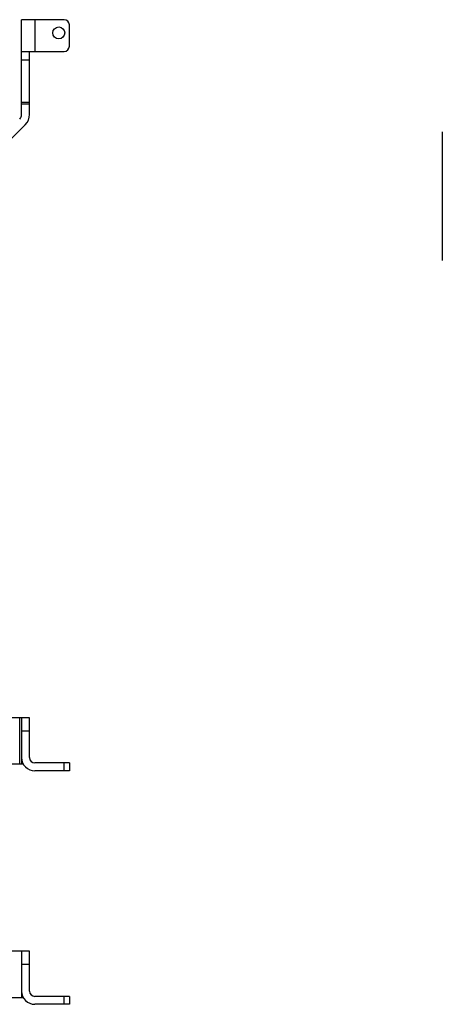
# Model space of a CAD drawing. Extents: x -1709 to 1181, y 8 to 1580.
# Tile 38 of 71: x -571 to -252, y 202 to 944. Entities that reach past the tile are written whole.
import ezdxf

# ---------------------------------------------------------------- set-up
doc = ezdxf.new("R2010")
doc.units = 0
doc.header["$LTSCALE"] = 65.395
doc.layers.get('0').update_dxf_attribs({"linetype": 'CONTINUOUS'})

msp = doc.modelspace()

# ---------------------------------------------------------------- linework, layer by layer
at = {"color": 6, "linetype": 'CONTINUOUS'}
for p, q in [((-537.61, 944.16), (-569.61, 944.16)), ((-569.61, 872.72), (-569.61, 944.16)), ((-533.61, 924.16), (-533.61, 940.16)), ((-569.61, 920.16), (-537.61, 920.16)), ((-563.61, 872.72), (-563.61, 920.16)), ((-579.14, 852.62), (-566.83, 864.94)), ((-563.61, 417.83), (-586.61, 417.83)), ((-569.61, 417.83), (-569.61, 382.83)), ((-563.61, 387.83), (-563.61, 417.83)), ((-568.27, 382.83), (-586.61, 382.83)), ((-533.61, 383.83), (-559.61, 383.83)), ((-533.61, 383.83), (-533.61, 377.83)), ((-533.61, 377.83), (-559.61, 377.83)), ((-563.61, 241.83), (-586.61, 241.83)), ((-569.61, 241.83), (-569.61, 206.83)), ((-563.61, 211.83), (-563.61, 241.83)), ((-568.27, 206.83), (-586.61, 206.83)), ((-533.61, 207.83), (-559.61, 207.83)), ((-533.61, 201.83), (-559.61, 201.83)), ((-533.61, 207.83), (-533.61, 201.83))]:
    msp.add_line(p, q, dxfattribs=at)
at = {"color": 9, "linetype": 'CONTINUOUS'}
for p, q in [((-559.61, 944.16), (-559.61, 920.16)), ((-563.61, 913.69), (-569.61, 913.69)), ((-569.61, 881.88), (-563.61, 881.88)), ((-563.61, 880.41), (-569.61, 880.41)), ((-571.07, 382.83), (-571.07, 417.83)), ((-563.61, 407.83), (-569.61, 407.83)), ((-569.61, 383.05), (-568.38, 383.05)), ((-537.61, 377.83), (-537.61, 383.83)), ((-563.61, 231.83), (-569.61, 231.83)), ((-569.61, 207.05), (-568.38, 207.05)), ((-537.61, 201.83), (-537.61, 207.83))]:
    msp.add_line(p, q, dxfattribs=at)
at = {"color": 2, "linetype": 'CONTINUOUS'}
msp.add_line((-252.35, 859.66), (-252.35, 762.66), dxfattribs=at)
at = {"color": 6, "linetype": 'CONTINUOUS'}
msp.add_circle((-541.61, 934.16), 4.5, dxfattribs=at)
for centre, radius, start, end in [((-537.61, 940.16), 4, 0, 90), ((-537.61, 924.16), 4, 270, 360), ((-574.61, 872.72), 5, 315, 360), ((-574.61, 872.72), 11, 315, 360), ((-559.61, 387.83), 10, 180, 270), ((-559.61, 387.83), 4, 180, 270), ((-559.61, 211.83), 10, 180, 270), ((-559.61, 211.83), 4, 180, 270)]:
    msp.add_arc(centre, radius, start, end, dxfattribs=at)

doc.saveas('drawing.dxf')
